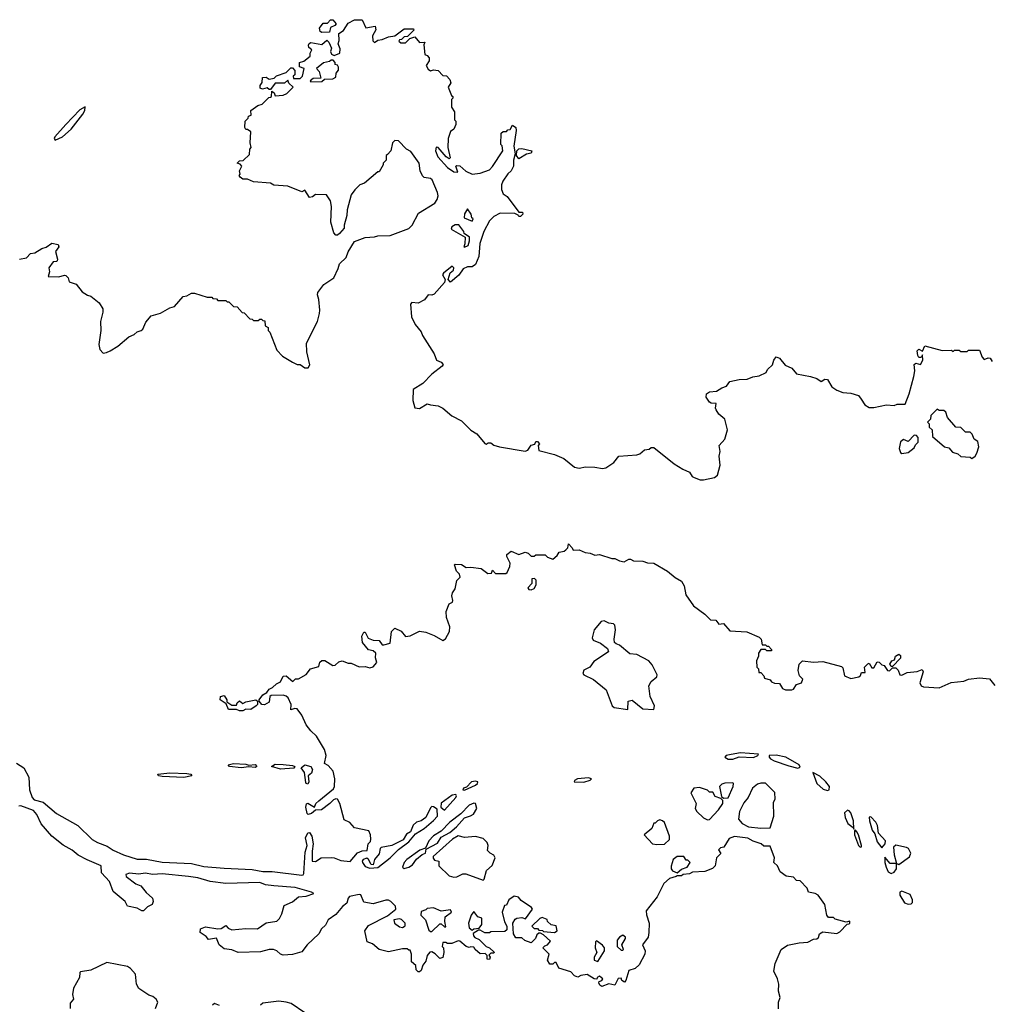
# Model space of a CAD drawing. Extents: x 2528690 to 2677062, y 911844 to 1023253.
# Tile 20 of 145: x 2581977 to 2588235, y 928411 to 934760. Entities that reach past the tile are written whole.
import ezdxf

# ---------------------------------------------------------------- set-up
doc = ezdxf.new("R2010")
doc.units = 0

msp = doc.modelspace()

# ---------------------------------------------------------------- linework, layer by layer
at = {"layer": '0CON10XD'}
for points in [[(2581975, 933216.7), (2582020, 933225), (2582047.5, 933252.5), (2582075, 933257.5), (2582120, 933285), (2582147, 933293), (2582185, 933320), (2582225, 933310), (2582230, 933295), (2582207.5, 933265), (2582220, 933215), (2582217.5, 933205), (2582215, 933200), (2582191.7, 933198.3), (2582165, 933160), (2582170, 933135), (2582160, 933105), (2582228.8, 933101.2), (2582265, 933112.5), (2582275, 933110), (2582290, 933095), (2582295, 933070), (2582340, 933055), (2582380, 933005), (2582413.3, 932983.3), (2582435, 932977.5), (2582490, 932935), (2582512.5, 932895), (2582512.5, 932875), (2582497.5, 932815), (2582500, 932755), (2582487.5, 932665), (2582493, 932633), (2582515, 932610), (2582537, 932613), (2582560, 932625), (2582610, 932655), (2582680, 932715), (2582715, 932730), (2582733.3, 932746.7), (2582760, 932755), (2582770, 932765), (2582789.3, 932810.7), (2582825, 932850), (2582885, 932867.5), (2582945, 932902.5), (2582975, 932910), (2583030, 932975), (2583055, 932980), (2583085, 932996.7), (2583105, 932996.7), (2583185, 932970), (2583215, 932970), (2583223, 932963), (2583245, 932960), (2583255, 932950), (2583305, 932950), (2583315, 932940), (2583325, 932940), (2583355, 932910), (2583378.3, 932908.3), (2583411.7, 932871.7), (2583425, 932870), (2583461.7, 932831.7), (2583475, 932830), (2583485, 932820), (2583515, 932820), (2583525, 932830), (2583535, 932830), (2583545, 932820), (2583558.3, 932818.3), (2583560, 932785), (2583580, 932775), (2583580, 932755), (2583590, 932745), (2583635, 932630), (2583670.7, 932590.7), (2583735, 932552.5), (2583765, 932537.5), (2583785, 932537.5), (2583816.1, 932516.1), (2583835.8, 932514.2), (2583847.5, 932535), (2583829.1, 932619.1), (2583826, 932675), (2583897.8, 932815), (2583910.5, 932865), (2583913, 932887), (2583905.8, 932955.8), (2583896.2, 932985), (2583898.3, 933001.7), (2583938.3, 933051.7), (2584002.5, 933095), (2584031.2, 933155), (2584038.8, 933185), (2584082.3, 933227.7), (2584095, 933262.5), (2584135, 933330), (2584205, 933356.2), (2584265, 933360), (2584285, 933366.7), (2584365, 933368.8), (2584485, 933413.8), (2584507.5, 933435), (2584548.3, 933511.7), (2584654.1, 933575.9), (2584668.8, 933601.2), (2584674, 933625), (2584670, 933645), (2584637, 933727), (2584625, 933736.2), (2584585, 933742.5), (2584575, 933752.5), (2584558.8, 933785), (2584552.5, 933835), (2584499.3, 933909.3), (2584470, 933925), (2584418.3, 933978.3), (2584395, 933980), (2584380, 933965), (2584370, 933915), (2584348.3, 933891.7), (2584340, 933885), (2584340, 933855), (2584320, 933835), (2584320, 933825), (2584295, 933780), (2584285, 933780), (2584200, 933705), (2584170, 933695), (2584137, 933663), (2584115, 933630), (2584087.5, 933535), (2584087, 933497), (2584070, 933435), (2584070, 933415), (2584039.3, 933380.7), (2584025, 933370), (2584015, 933370), (2584002.5, 933385), (2583983.3, 933455), (2583987.5, 933555), (2583981.7, 933591.7), (2583955, 933630), (2583885, 933632.5), (2583865, 933617.5), (2583845, 933612.5), (2583815, 933660), (2583795, 933650), (2583705, 933687.5), (2583615, 933693.8), (2583593, 933707), (2583483.6, 933713.6), (2583445, 933732.5), (2583415, 933732.5), (2583397.5, 933745), (2583392.5, 933755), (2583397.5, 933765), (2583393.6, 933786.4), (2583410, 933815), (2583398.3, 933828.3), (2583380, 933835), (2583395, 933850), (2583418.3, 933851.7), (2583458.3, 933891.7), (2583460, 933925), (2583470, 933935), (2583462.5, 933965), (2583467, 934037), (2583445, 934052.5), (2583435, 934052.5), (2583427.5, 934065), (2583430, 934105), (2583450, 934125), (2583451.7, 934138.3), (2583470, 934145), (2583467.5, 934175), (2583513, 934207), (2583540, 934215), (2583582.5, 934257.5), (2583595, 934260), (2583600, 934265), (2583601.7, 934298.3), (2583618.3, 934288.3), (2583625, 934270), (2583675, 934272.5), (2583700, 934285), (2583740, 934325), (2583711.7, 934351.7), (2583705, 934370), (2583685, 934350), (2583625, 934350), (2583595, 934310), (2583585, 934310), (2583571.7, 934321.7), (2583543, 934313), (2583528.3, 934318.3), (2583527.5, 934335), (2583540, 934355), (2583541.7, 934388.3), (2583565, 934390), (2583585, 934377.5), (2583617, 934383), (2583633, 934397), (2583695, 934420), (2583725, 934450), (2583735, 934450), (2583751.7, 934431.7), (2583750, 934405), (2583740, 934395), (2583741.7, 934381.7), (2583785, 934380), (2583800, 934395), (2583810, 934445), (2583780, 934455), (2583780, 934485), (2583808.3, 934491.7), (2583850, 934525), (2583850, 934545), (2583860, 934565), (2583841.7, 934581.7), (2583840, 934595), (2583843.6, 934606.4), (2583855, 934612.5), (2583925, 934600), (2583957, 934627), (2583970, 934615), (2583986.4, 934576.4), (2583980, 934555), (2583987, 934537), (2584005, 934530), (2584040, 934545), (2584043, 934573), (2584030, 934605), (2584037.5, 934625), (2584035, 934670), (2584065, 934690), (2584095, 934737.5), (2584135, 934760), (2584185, 934760), (2584208.3, 934708.3), (2584268.3, 934718.3), (2584272.5, 934695), (2584252.5, 934655), (2584253, 934623), (2584265, 934613.3), (2584285, 934627.5), (2584315, 934632.5), (2584355, 934650), (2584395, 934656.2), (2584455, 934700), (2584515, 934700), (2584518.3, 934691.7), (2584478.3, 934651.7), (2584455, 934650), (2584438.3, 934631.7), (2584425, 934630), (2584421.7, 934621.7), (2584435, 934610), (2584465, 934610), (2584491.7, 934638.3), (2584525, 934650), (2584555, 934612.5), (2584590, 934615), (2584582.5, 934597.5), (2584590, 934535), (2584605, 934530), (2584617.5, 934515), (2584617.5, 934495), (2584597.5, 934465), (2584610.7, 934440.7), (2584625, 934430), (2584645, 934436.7), (2584675, 934433.3), (2584705, 934400), (2584728.3, 934398.3), (2584750, 934375), (2584756.4, 934353.6), (2584740, 934325), (2584761.7, 934271.7), (2584770, 934265), (2584770, 934255), (2584760, 934245), (2584760, 934195), (2584780, 934165), (2584780, 934115), (2584790, 934105), (2584790, 934085), (2584776.4, 934053.6), (2584755, 934040), (2584740, 933995), (2584736.7, 933935), (2584751.7, 933868.3), (2584745, 933862.5), (2584727.5, 933875), (2584675, 933936.2), (2584662.5, 933937.5), (2584658.9, 933915), (2584672.5, 933875), (2584735, 933807.3), (2584775, 933778.6), (2584802.5, 933777.5), (2584790, 933815), (2584795, 933820), (2584815, 933816.7), (2584853.9, 933783.9), (2584895, 933763.3), (2584945, 933770), (2585005, 933792.5), (2585025, 933812.5), (2585092.5, 933915), (2585087, 933947), (2585080, 933955), (2585081.7, 934028.3), (2585095, 934040), (2585115, 934040), (2585125, 934050), (2585138.3, 934051.7), (2585155, 934080), (2585176.7, 934065), (2585178.8, 934045), (2585163.3, 933945), (2585172.5, 933895), (2585160, 933855), (2585160, 933815), (2585146.7, 933785), (2585123.6, 933766.4), (2585091.7, 933718.3), (2585083.9, 933696.1), (2585084.2, 933665), (2585095, 933637.5), (2585119.3, 933619.3), (2585195, 933520), (2585218.3, 933518.3), (2585220, 933505), (2585205, 933490), (2585195, 933490), (2585190, 933500), (2585169.3, 933509.3), (2585075, 933513.3), (2585035, 933490), (2585005, 933463.3), (2584969.2, 933395), (2584943.6, 933316.4), (2584936.8, 933233.2), (2584915, 933182.5), (2584895, 933167.5), (2584865, 933166.2), (2584835.7, 933154.3), (2584807.7, 933112.3), (2584755, 933066.7), (2584738.8, 933085), (2584753, 933127), (2584773.8, 933145), (2584775, 933160), (2584765, 933170), (2584708.8, 933125), (2584703.3, 933115), (2584720, 933085), (2584716.7, 933065), (2584649.3, 932990.7), (2584635, 932983.3), (2584610, 932985), (2584586.4, 932953.6), (2584545, 932932.5), (2584505, 932937.5), (2584497.5, 932925), (2584502.5, 932845), (2584527.5, 932795), (2584565, 932747.5), (2584573.9, 932723.9), (2584650, 932605), (2584664.2, 932564.2), (2584695, 932552.5), (2584706.4, 932536.4), (2584700, 932525), (2584633.8, 932475), (2584575.5, 932414.5), (2584514.7, 932375.3), (2584511.1, 932305), (2584525, 932257.5), (2584555, 932253.3), (2584605, 932283.3), (2584626.4, 932276.4), (2584675, 932270), (2584706.1, 932256.1), (2584762.5, 932205), (2584825, 932173.3), (2584885, 932113.3), (2584925, 932090), (2584975, 932027.5), (2584985, 932023.3), (2584998.3, 932031.7), (2585015, 932032.5), (2585035, 932017.5), (2585070, 932005), (2585235, 931978.6), (2585253.8, 931985), (2585275, 932016.7), (2585297.5, 932022.5), (2585305, 932040), (2585315, 932040), (2585327.5, 932025), (2585320, 932015), (2585325, 931982.5), (2585425, 931956.2), (2585485, 931931.2), (2585555, 931874.2), (2585585, 931869.2), (2585625, 931877.1), (2585685, 931875.6), (2585735, 931865.8), (2585755, 931870), (2585806.7, 931905), (2585840, 931945), (2585956.4, 931953.6), (2585975, 931960), (2586005, 931987.5), (2586035, 931990), (2586048.3, 932001.7), (2586065, 932002.5), (2586197, 931897), (2586251.7, 931861.7), (2586295, 931842.5), (2586312.5, 931815), (2586325, 931807.5), (2586365, 931793.8), (2586385, 931793.3), (2586457.5, 931807.5), (2586475, 931823.3), (2586493, 931887), (2586486.2, 931945), (2586493.8, 931975), (2586486.2, 932015), (2586524.2, 932055), (2586540, 932115), (2586522.5, 932185), (2586485, 932216.7), (2586466.7, 932245), (2586462.5, 932255), (2586466.7, 932285), (2586435, 932288), (2586424.5, 932294.5), (2586403.8, 932325), (2586405, 932346.7), (2586425, 932361.2), (2586470, 932365), (2586503.3, 932386.7), (2586535, 932397.5), (2586555, 932427.5), (2586615, 932440), (2586668.3, 932441.7), (2586703.6, 932456.4), (2586745, 932463.3), (2586790, 932485), (2586797.5, 932505), (2586830, 932535), (2586838.8, 932565), (2586855, 932586.7), (2586875, 932576.7), (2586911.7, 932531.7), (2586955, 932513.3), (2586985, 932477.5), (2587075, 932458.8), (2587115.9, 932445.9), (2587145, 932427.5), (2587168.3, 932441.7), (2587185, 932440), (2587212.9, 932392.9), (2587245, 932370.8), (2587285, 932355.7), (2587335, 932351.2), (2587385, 932336.7), (2587402.3, 932312.3)], [(2583925, 934677.5), (2583913.3, 934683.3), (2583910, 934705), (2583932.5, 934737.5), (2583961.7, 934738.3), (2583981.7, 934758.3), (2583995, 934760), (2584016.7, 934733.3), (2584008.3, 934721.7), (2583980, 934710), (2583975, 934680), (2583925, 934677.5)], [(2583855, 934360), (2583925, 934362.5), (2583943, 934377), (2583995, 934378.8), (2584015, 934390), (2584017.5, 934415), (2584032.5, 934435), (2584033, 934453), (2584026.4, 934466.4), (2584011.7, 934471.7), (2584010, 934485), (2583998.3, 934498.3), (2583985, 934500), (2583975, 934490), (2583935, 934482.5), (2583890, 934445), (2583907, 934427), (2583917.5, 934382.5), (2583868.3, 934381.7), (2583850, 934365), (2583855, 934360)], [(2582205, 933983.8), (2582252, 934005), (2582309.4, 934055), (2582385, 934151.2), (2582397.5, 934175), (2582398, 934198), (2582365, 934178.6), (2582274.5, 934085), (2582204.3, 934005), (2582198.8, 933995), (2582205, 933983.8)], [(2585195, 933862.5), (2585180, 933885), (2585182.5, 933915), (2585195, 933927.5), (2585215, 933930), (2585280, 933915), (2585275, 933900), (2585245, 933892.5), (2585195, 933862.5)], [(2584895, 933460), (2584900, 933475), (2584891.7, 933481.7), (2584887.5, 933505), (2584865, 933540), (2584845, 933507.5), (2584843, 933483), (2584895, 933460)], [(2584845, 933292.5), (2584867.5, 933305), (2584877.5, 933335), (2584877, 933357), (2584841.7, 933381.7), (2584840, 933395), (2584808.3, 933438.3), (2584785, 933436.2), (2584764, 933425), (2584758.3, 933408.3), (2584848.3, 933358.3), (2584847.5, 933315), (2584840, 933295), (2584845, 933292.5)], [(2587402.3, 932312.3), (2587426.1, 932276.1), (2587455, 932260), (2587485, 932260), (2587565, 932277.5), (2587615, 932272.5), (2587635, 932280), (2587685, 932280), (2587711.7, 932348.3), (2587741.7, 932458.3), (2587748.6, 932495), (2587743.3, 932536.7), (2587755, 932546.2), (2587785, 932537.5), (2587800, 932565), (2587798.3, 932598.3), (2587788.3, 932581.7), (2587775, 932582.5), (2587767.5, 932595), (2587764.2, 932625.8), (2587775, 932636.2), (2587798.3, 932621.7), (2587813.6, 932656.4), (2587925, 932627.5), (2587985, 932630), (2587995, 932620), (2588005, 932630), (2588035, 932630), (2588045, 932620), (2588085, 932620), (2588095, 932630), (2588165, 932630), (2588182.5, 932585), (2588195, 932570), (2588220.7, 932579.3), (2588235, 932577.5), (2588247.5, 932555)], [(2588115, 931930), (2588137.5, 931945), (2588147.5, 931965), (2588160, 932005), (2588155, 932040), (2588130, 932055), (2588117, 932087), (2588105, 932100), (2588075, 932100), (2588045, 932130), (2588011.7, 932131.7), (2587960, 932195), (2587948.3, 932228.3), (2587935, 932240), (2587905, 932240), (2587891.7, 932248.3), (2587851.7, 932208.3), (2587850, 932185), (2587830, 932165), (2587840, 932155), (2587841.7, 932131.7), (2587860, 932115), (2587861.7, 932071.7), (2587940, 932005), (2587968.3, 931998.3), (2587991.7, 931971.7), (2588025, 931960), (2588045, 931942.5), (2588105, 931940), (2588115, 931930)], [(2587665, 931962.5), (2587705, 931970), (2587745, 932000), (2587751.7, 932018.3), (2587770, 932035), (2587770, 932065), (2587758.3, 932078.3), (2587745, 932080), (2587705, 932040), (2587675, 932052.5), (2587655, 932037.5), (2587648, 931995), (2587655, 931970), (2587665, 931962.5)], [(2581957, 929967), (2582003.3, 929935), (2582035.7, 929875), (2582040.4, 929795), (2582057.9, 929745), (2582069.6, 929729.6), (2582129.2, 929715), (2582215, 929642.5), (2582352.5, 929565), (2582445, 929474.2), (2582477.5, 929455), (2582541.2, 929431.2), (2582580, 929405), (2582645.8, 929374.2), (2582735, 929346.5), (2582795, 929347.3), (2582895, 929327.5), (2583085, 929319.7), (2583165, 929300.9), (2583295, 929288.5), (2583475, 929280.9), (2583545, 929266.7), (2583605, 929266.9), (2583795, 929243.6), (2583805, 929246), (2583808.8, 929255), (2583817.3, 929392.7), (2583831.2, 929435), (2583818.7, 929485), (2583835, 929517.5), (2583845, 929520), (2583860, 929495), (2583869.2, 929445), (2583861.7, 929398.3), (2583862.5, 929335), (2583885, 929332), (2583920, 929355), (2583985, 929356.9), (2584005, 929355.7), (2584047.9, 929337.9), (2584107.8, 929332.2), (2584155, 929388.1), (2584185, 929401.9), (2584216.4, 929403.6), (2584223.6, 929446.4), (2584238, 929462), (2584241.2, 929475), (2584238.8, 929505), (2584228.8, 929528.8), (2584135, 929549.2), (2584105, 929583.8), (2584070, 929600), (2584040.8, 929705), (2584025, 929733.8), (2584015, 929736.7), (2583999.3, 929730.7), (2583976.7, 929705), (2583922.5, 929665), (2583885, 929663.3), (2583857.6, 929642.4), (2583836.1, 929636.1), (2583830.9, 929640.9), (2583821.7, 929681.7), (2583827.1, 929702.9), (2583835, 929708), (2583876.7, 929683.3), (2583886.2, 929705), (2583905, 929723.8), (2584000.3, 929799.7), (2584007.1, 929815), (2584009.5, 929865), (2583997.1, 929915), (2583965, 929951.2), (2583942.5, 929965), (2583952.5, 930015), (2583942, 930055), (2583890.5, 930140.5), (2583855, 930173.8), (2583825, 930213.3), (2583795.7, 930275), (2583765, 930317.5), (2583750.7, 930319.3), (2583725, 930310), (2583727.5, 930345), (2583707, 930387), (2583695, 930398), (2583675, 930403.8), (2583598.3, 930401.7), (2583590, 930395), (2583585, 930360), (2583555, 930341.2), (2583537.5, 930345), (2583520, 930365), (2583520, 930375), (2583545, 930406.7), (2583569.3, 930420.7), (2583585, 930443.3), (2583607.5, 930455), (2583631.7, 930478.3), (2583659.3, 930490.7), (2583675, 930527.5), (2583695, 930530), (2583737.5, 930492.5), (2583755, 930510), (2583775, 930510), (2583825, 930537.5), (2583852.5, 930575), (2583905, 930590), (2583913, 930617), (2583925, 930627.5), (2583945, 930627.5), (2583995, 930596.7), (2584011.7, 930598.3), (2584035, 930620), (2584055, 930626.2), (2584095, 930611.2), (2584115, 930610), (2584165, 930586.2), (2584205, 930590), (2584235, 930580), (2584255, 930586.7), (2584278.8, 930615), (2584271.2, 930645), (2584272.5, 930675), (2584255, 930690), (2584225, 930697.5), (2584187.5, 930745), (2584182.5, 930785), (2584195, 930810), (2584205, 930810), (2584223, 930773), (2584255, 930760), (2584295, 930756.7), (2584315, 930730), (2584325, 930730), (2584365, 930740), (2584373.3, 930815), (2584395, 930837.5), (2584436.4, 930816.4), (2584463.8, 930783.8), (2584495, 930786.7), (2584555, 930817.5), (2584595, 930811.2), (2584649.5, 930789.5), (2584705, 930757.5), (2584723, 930767), (2584747.5, 930815), (2584750, 930845), (2584728, 930905), (2584726.2, 930945), (2584745, 930992.5), (2584766.7, 931005), (2584770, 931015), (2584762.5, 931045), (2584767.5, 931065), (2584785, 931090), (2584796.4, 931143.6), (2584817.5, 931165), (2584812.5, 931185), (2584793.3, 931205), (2584780, 931245), (2584785, 931250), (2584825, 931247.5), (2584855, 931227.5), (2584885, 931230), (2584951.7, 931221.7), (2584995, 931190), (2585018.3, 931191.7), (2585025, 931210), (2585045, 931190), (2585111.7, 931188.3), (2585120, 931195), (2585137.5, 931235), (2585140, 931255), (2585118.3, 931298.3), (2585118.3, 931311.7), (2585145, 931332.5), (2585195, 931312.5), (2585235, 931327.5), (2585255, 931320), (2585275, 931300), (2585295, 931300), (2585305, 931310), (2585365, 931310), (2585380, 931295), (2585415, 931282.5), (2585442.5, 931305), (2585455, 931327.5), (2585487.5, 931332.5), (2585498.3, 931341.7), (2585510, 931355), (2585515, 931380), (2585540, 931355), (2585545, 931340), (2585585, 931342.5), (2585623.6, 931323.6), (2585655, 931320), (2585685, 931306.7), (2585715, 931311.2), (2585795, 931286.2), (2585815, 931286.7), (2585845, 931270), (2585875, 931263.3), (2585905, 931282.5), (2585915, 931282.5), (2585935, 931270), (2585995, 931268.8), (2586025, 931258), (2586065, 931255.7), (2586153.3, 931205)], [(2586153.3, 931205), (2586202.7, 931162.7), (2586245, 931140), (2586260.5, 931110.5), (2586272.3, 931052.3), (2586321.2, 930981.2), (2586395, 930926.7), (2586430.7, 930890.7), (2586465, 930887.5), (2586485, 930862.5), (2586515, 930867.5), (2586555, 930820), (2586665, 930812.5), (2586745, 930778.8), (2586757.5, 930765), (2586765, 930730), (2586785, 930730), (2586795, 930720), (2586805, 930720), (2586825, 930700), (2586825, 930690), (2586795, 930690), (2586785, 930700), (2586755, 930700), (2586740, 930675), (2586740, 930655), (2586727.5, 930625), (2586730, 930585), (2586740, 930575), (2586741.7, 930551.7), (2586755, 930550), (2586775, 930530), (2586780, 930515), (2586815, 930502.5), (2586825, 930490), (2586843, 930483), (2586875, 930480), (2586895, 930446.7), (2586915, 930440), (2586955, 930440), (2586966, 930444), (2586985, 930472.5), (2587017.5, 930485), (2587027, 930507), (2587005, 930530), (2586997, 930563), (2587002.5, 930605), (2587025, 930626.7), (2587095, 930617.5), (2587155, 930622.5), (2587275, 930590), (2587285, 930580), (2587295, 930530), (2587335, 930512.5), (2587387.5, 930522.5), (2587398.3, 930531.7), (2587405, 930550), (2587428.3, 930551.7), (2587423.3, 930585), (2587445, 930606.2), (2587455, 930610), (2587471.7, 930581.7), (2587485, 930580), (2587505, 930620), (2587518.3, 930618.3), (2587535, 930600), (2587550, 930595), (2587573, 930563), (2587585, 930562.5), (2587605, 930580), (2587625, 930580), (2587640, 930565), (2587652.5, 930535), (2587665, 930532.5), (2587698.3, 930551.7), (2587763, 930557), (2587795, 930570), (2587802.5, 930555), (2587781.2, 930485), (2587790, 930465), (2587805, 930459.2), (2587905, 930452.2), (2587983.4, 930486.6), (2588065, 930493.8), (2588095, 930508.1), (2588165, 930516.9), (2588230.7, 930510.7), (2588265, 930467.5)], [(2585275, 931083.3), (2585295, 931092.5), (2585307.5, 931115), (2585307, 931147), (2585297, 931157), (2585280, 931155), (2585280, 931125), (2585253, 931097), (2585260, 931085), (2585275, 931083.3)], [(2586065, 930312.5), (2586068.8, 930335), (2586042, 930395), (2586032.5, 930465), (2586047.7, 930492.3), (2586085, 930523.8), (2586088, 930535), (2586055, 930600), (2586032.5, 930625), (2585955, 930666.2), (2585910.3, 930670.3), (2585845, 930726.2), (2585822.5, 930735), (2585812.5, 930745), (2585808.8, 930765), (2585818, 930825), (2585813.8, 930855), (2585805, 930863.8), (2585775, 930868), (2585745, 930883.8), (2585725, 930878.8), (2585680, 930825), (2585667.5, 930775), (2585675, 930760), (2585720.7, 930740.7), (2585766.4, 930706.4), (2585772.5, 930685), (2585678.3, 930621.7), (2585652.5, 930585), (2585614.1, 930565.9), (2585608.8, 930545), (2585613.3, 930535), (2585675.8, 930505.8), (2585758, 930438), (2585796.4, 930336.4), (2585810, 930325), (2585897, 930313), (2585900, 930365), (2585925, 930372.5), (2585995, 930317.5), (2586065, 930312.5)], [(2587605, 930590), (2587595, 930590), (2587587.5, 930605), (2587600, 930625), (2587618.3, 930631.7), (2587623.6, 930656.4), (2587645, 930670), (2587655, 930660), (2587657, 930643), (2587605, 930590)], [(2583395, 930303.8), (2583375, 930312.5), (2583323, 930313), (2583308.3, 930348.3), (2583270, 930375), (2583272.5, 930395), (2583295, 930402.5), (2583312.5, 930375), (2583312.5, 930362.5), (2583345, 930340), (2583375, 930340), (2583380, 930355), (2583395, 930367.5), (2583415, 930350), (2583435, 930362.5), (2583500, 930375), (2583510, 930365), (2583510, 930345), (2583502.5, 930335), (2583467.3, 930312.7), (2583435, 930313.8), (2583415, 930304), (2583395, 930303.8)], [(2586545, 929990.9), (2586575, 929992.1), (2586615, 930007.3), (2586707.1, 930002.9), (2586736.7, 930015), (2586740, 930025), (2586625, 930032.5), (2586565, 930022.9), (2586532, 930015), (2586523.8, 930005), (2586545, 929990.9)], [(2586995, 929934.4), (2587008.8, 929941.2), (2587002.5, 929955), (2586915.6, 930005.6), (2586855, 930018.3), (2586810, 930015), (2586808.6, 930005), (2586818.1, 929995), (2586842.1, 929982.1), (2586935, 929948.8), (2586995, 929934.4)], [(2583035, 929874.4), (2582895, 929879.4), (2582872.5, 929885), (2582867.5, 929895), (2582945, 929903.1), (2583055, 929900), (2583080, 929895), (2583087.5, 929885), (2583035, 929874.4)], [(2583405, 929936.9), (2583330, 929945), (2583320, 929955), (2583355, 929964), (2583435, 929960), (2583455, 929952.5), (2583495, 929956.7), (2583505, 929944), (2583495, 929939.2), (2583455, 929943.1), (2583405, 929936.9)], [(2583657.5, 929927.5), (2583600, 929945), (2583625, 929959.1), (2583675, 929958.4), (2583735, 929951.4), (2583750, 929945), (2583745, 929934), (2583657.5, 929927.5)], [(2583835, 929830.8), (2583825, 929834), (2583822, 929842), (2583814.2, 929905), (2583792.5, 929935), (2583815, 929955.7), (2583854.4, 929944.4), (2583865.8, 929925.8), (2583857.6, 929902.4), (2583836.2, 929885), (2583840.6, 929845), (2583835, 929830.8)], [(2587185, 929790.6), (2587195, 929794), (2587197.3, 929815), (2587175, 929846.8), (2587135, 929882.9), (2587090, 929905), (2587117.5, 929835), (2587157.6, 929797.6), (2587185, 929790.6)], [(2584845, 929792.9), (2584916.5, 929825), (2584928.2, 929835), (2584930, 929845), (2584915, 929850.5), (2584890, 929845), (2584858.3, 929811.7), (2584837.5, 929805), (2584834.2, 929794.2), (2584845, 929792.9)], [(2585615, 929844.5), (2585655, 929856.2), (2585663.8, 929865), (2585645, 929871.9), (2585574, 929865), (2585553.8, 929855), (2585552.5, 929845), (2585615, 929844.5)], [(2586515, 929740), (2586545, 929743.3), (2586577.5, 929815), (2586580, 929835), (2586575, 929840), (2586523, 929837), (2586505, 929830), (2586490, 929815), (2586501.7, 929751.7), (2586515, 929740)], [(2586410.7, 929600.7), (2586425, 929603.3), (2586482.5, 929665), (2586510, 929705), (2586510, 929725), (2586498.3, 929738.3), (2586461.7, 929751.7), (2586445, 929780), (2586425, 929780), (2586411.7, 929791.7), (2586359.3, 929809.3), (2586324.1, 929805.9), (2586304, 929775), (2586338.8, 929705), (2586333, 929673), (2586342.5, 929655), (2586385, 929613.3), (2586410.7, 929600.7)], [(2586755, 929547.5), (2586815, 929550), (2586840, 929625), (2586836.4, 929713.6), (2586847.5, 929735), (2586846.4, 929776.4), (2586786.1, 929836.1), (2586755, 929837.5), (2586735, 929830), (2586702.5, 929805), (2586673.3, 929745), (2586645, 929710), (2586617.5, 929655), (2586612.5, 929605), (2586635, 929576.7), (2586675, 929556.2), (2586755, 929547.5)], [(2584715, 929663.2), (2584788.5, 929745), (2584794.2, 929755), (2584790, 929765), (2584765, 929760.5), (2584695, 929709.2), (2584691.8, 929681.8), (2584715, 929663.2)], [(2585183, 928967), (2585215, 928970), (2585238.3, 928961.7), (2585282.5, 929025), (2585276.4, 929036.4), (2585210.7, 929080.7), (2585193, 929103), (2585165, 929108.8), (2585130, 929085), (2585115, 929050), (2585101.7, 929048.3), (2585087.5, 929005), (2585103, 928943), (2585117.5, 928915), (2585118.3, 928891.7), (2585105, 928880), (2585015, 928877.5), (2585005, 928872.5), (2584975, 928872.5), (2584945, 928890), (2584935, 928890), (2584901.7, 928868.3), (2584903, 928853), (2584911.7, 928841.7), (2584938.3, 928828.3), (2584983.6, 928783.6), (2585006.1, 928776.1), (2585037, 928747), (2585035, 928740), (2585015, 928740), (2585001.7, 928728.3), (2585010, 928715), (2585005, 928700), (2584991.7, 928701.7), (2584990, 928725), (2584978.3, 928738.3), (2584945, 928737.5), (2584913.6, 928763.6), (2584905, 928780), (2584885, 928782.5), (2584875, 928777.5), (2584855, 928783.3), (2584815, 928817.5), (2584805, 928820), (2584763.6, 928803.6), (2584735, 928802.5), (2584725, 928810), (2584705, 928810), (2584700, 928785), (2584710, 928775), (2584712.5, 928745), (2584705, 928712.5), (2584685, 928706.7), (2584655, 928737.5), (2584635, 928750), (2584621.7, 928748.3), (2584603.8, 928726.2), (2584595, 928690), (2584576.4, 928663.6), (2584565, 928630), (2584555, 928620), (2584545, 928620), (2584533.6, 928633.6), (2584530.7, 928660.7), (2584502.5, 928685), (2584502.5, 928735), (2584495, 928760), (2584485, 928760), (2584475, 928770), (2584445, 928770), (2584355, 928748.8), (2584295, 928763.8), (2584252, 928802), (2584216.7, 928815), (2584202.5, 928885), (2584225, 928920), (2584348.3, 928981.7), (2584402.5, 929025), (2584400, 929045), (2584370, 929075), (2584355, 929082.5), (2584338.3, 929081.7), (2584255, 929060), (2584195, 929070), (2584177, 929117), (2584165, 929120), (2584103.1, 929106.9), (2584093.8, 929095), (2584085.9, 929064.1), (2584057.9, 929042.1), (2584015, 928991.2), (2583966.2, 928955), (2583947.9, 928922.1), (2583922.7, 928897.3), (2583906.2, 928865), (2583830, 928795), (2583795, 928750), (2583735, 928732), (2583675, 928728.8), (2583657.5, 928735), (2583635, 928756.7), (2583613.9, 928763.9), (2583585, 928764), (2583530.5, 928749.5), (2583385, 928746.2), (2583345, 928763.3), (2583295, 928768.8), (2583263.8, 928795), (2583245, 928837.5), (2583195, 928830), (2583179.3, 928849.3), (2583140, 928875), (2583141.7, 928898.3), (2583175, 928910), (2583255, 928897.5), (2583275, 928900), (2583305, 928920), (2583321.7, 928901.7), (2583345, 928892.5), (2583435, 928900), (2583511.2, 928898.8), (2583565, 928936.7), (2583635, 928947.5), (2583652.5, 928965), (2583667.5, 928995), (2583681.7, 929048.3), (2583735, 929072.5), (2583775, 929103.5), (2583825, 929108.5), (2583873.3, 929125), (2583857.5, 929135), (2583754, 929165), (2583615, 929174.8), (2583562.2, 929182.2), (2583525, 929196), (2583305, 929190.7), (2583205, 929203.8), (2583125, 929226.7), (2583065.8, 929235.8), (2582895, 929252.7), (2582835, 929248.7), (2582785, 929257), (2582745, 929249.4), (2582684.1, 929255.9), (2582662.2, 929247.8), (2582664, 929235), (2582725, 929188.6), (2582758.8, 929175), (2582792.7, 929132.7), (2582832.5, 929095), (2582837.5, 929075), (2582830, 929055), (2582800.7, 929039.3), (2582776.1, 929013.9), (2582765, 929013.3), (2582735, 929031.2), (2582672.5, 929045), (2582657.5, 929075), (2582579.3, 929139.3), (2582555, 929202.5), (2582505, 929258.8), (2582501.4, 929305), (2582411.8, 929341.8), (2582353.6, 929373.6), (2582315, 929404.3), (2582256.5, 929436.5), (2582184.6, 929494.6), (2582115, 929574), (2582087.8, 929635), (2582065, 929661.2), (2581985, 929690.9), (2581970.6, 929689.4)], [(2584235, 929290), (2584285, 929292.5), (2584366.4, 929355), (2584419.6, 929410.4), (2584485, 929458.9), (2584529.1, 929510.9), (2584585.2, 929544.8), (2584645, 929596.7), (2584670.5, 929625), (2584668.7, 929668.7), (2584645, 929684.3), (2584635, 929686), (2584625, 929678.8), (2584595, 929616.2), (2584565, 929594.3), (2584534.6, 929585.4), (2584513.3, 929566.7), (2584495.6, 929524.4), (2584471.7, 929508.3), (2584448.5, 929471.5), (2584375.7, 929434.3), (2584307, 929423), (2584300, 929415), (2584295, 929381.2), (2584264, 929345), (2584255, 929310), (2584243.6, 929313.6), (2584226.2, 929345), (2584215, 929353.3), (2584191.2, 929345), (2584184.2, 929335), (2584186.2, 929325), (2584205, 929298.8), (2584235, 929290)], [(2584455, 929287.8), (2584485, 929294.6), (2584510.3, 929309.7), (2584535, 929346.9), (2584572.7, 929377.3), (2584592.5, 929385), (2584598.3, 929411.7), (2584670.5, 929449.5), (2584695, 929488.6), (2584751.2, 929518.8), (2584793.8, 929556.2), (2584845, 929614.2), (2584884.4, 929625.6), (2584901.9, 929638.1), (2584925.3, 929674.7), (2584916.8, 929706.8), (2584905, 929709.2), (2584874.7, 929695), (2584821, 929639), (2584750.4, 929585), (2584693.4, 929526.6), (2584645, 929498.4), (2584614.2, 929465), (2584592.5, 929417.5), (2584556.2, 929405), (2584472.6, 929345), (2584456, 929325), (2584445.7, 929295), (2584455, 929287.8)], [(2587355, 929540), (2587353.9, 929595), (2587334.7, 929645), (2587325, 929659.6), (2587315, 929662.7), (2587295.6, 929645), (2587298.5, 929615), (2587316.4, 929576.4), (2587351.7, 929551.7), (2587355, 929540)], [(2586085, 929441.2), (2586135, 929443.3), (2586167, 929473), (2586166.4, 929496.4), (2586135, 929582.5), (2586122.5, 929595), (2586105, 929600), (2586090, 929595), (2586075, 929580), (2586065, 929580), (2586052.5, 929545), (2586002.5, 929505), (2586057, 929447), (2586085, 929441.2)], [(2587535, 929420), (2587557.5, 929445), (2587560, 929465), (2587514.3, 929515), (2587508.5, 929565), (2587496.7, 929586.7), (2587465, 929620), (2587455, 929617.5), (2587456, 929595), (2587474.2, 929535), (2587489.4, 929509.4), (2587505, 929458.8), (2587535, 929420)], [(2587395, 929424), (2587403.6, 929426.4), (2587405.3, 929435), (2587385.9, 929505), (2587375, 929523.8), (2587365, 929533.3), (2587358.3, 929531.7), (2587359.2, 929505), (2587384.4, 929435), (2587395, 929424)], [(2584965, 929212.5), (2584971.7, 929218.3), (2584986.4, 929273.6), (2585023, 929307), (2585043.3, 929355), (2585035, 929372.5), (2585010, 929385), (2584993, 929403), (2584996.7, 929435), (2584990, 929455), (2584965, 929480), (2584915, 929493.3), (2584845, 929487.5), (2584805, 929496.7), (2584767.5, 929475), (2584642.5, 929365), (2584642.5, 929352.5), (2584651.7, 929341.7), (2584680, 929335), (2584680, 929305), (2584745, 929240), (2584775, 929231.2), (2584795, 929233.3), (2584835, 929252.5), (2584853, 929253), (2584965, 929212.5)], [(2586868.8, 928381.2), (2586870, 928425), (2586880, 928455), (2586870, 928495), (2586871.7, 928541.7), (2586863.8, 928575), (2586839.2, 928625), (2586848, 928675), (2586886.2, 928765), (2586928.2, 928791.8), (2587003, 928807), (2587059.1, 928810.9), (2587095, 928831.2), (2587117.3, 928832.7), (2587128.3, 928841.7), (2587134, 928866), (2587155, 928877.5), (2587245, 928867.5), (2587265, 928877.5), (2587311.7, 928928.3), (2587325, 928930), (2587330, 928935), (2587328.3, 928948.3), (2587305, 928940), (2587235, 928960), (2587225, 928970), (2587191.7, 928971.7), (2587180, 928985), (2587167.5, 929055), (2587124.2, 929114.2), (2587105, 929126), (2587063.6, 929133.6), (2587055, 929160), (2587008.3, 929208.3), (2586985, 929210), (2586965, 929230), (2586918.3, 929238.3), (2586880, 929265), (2586862.5, 929305), (2586840, 929325), (2586842.5, 929355), (2586815, 929430), (2586775, 929430), (2586757, 929447), (2586705, 929462.5), (2586671.7, 929481.7), (2586585, 929492.5), (2586550.7, 929479.3), (2586516.4, 929423.6), (2586495, 929420), (2586481.7, 929408.3), (2586497, 929383), (2586470, 929355), (2586460, 929305), (2586443.6, 929286.4), (2586395, 929266.7), (2586315, 929262.5), (2586295, 929253.3), (2586255, 929247.5), (2586245, 929240), (2586215, 929240), (2586210, 929235), (2586167.5, 929222.5), (2586130, 929190), (2586086.6, 929103.4), (2586016.7, 929015), (2586017.7, 928987.7), (2586035.7, 928935), (2586033.6, 928873.6), (2586028, 928845), (2585992.5, 928795), (2586009.2, 928755), (2586007.5, 928735), (2585970, 928665), (2585945, 928641.2), (2585905, 928630), (2585886, 928565), (2585877.5, 928555), (2585860, 928565), (2585855, 928580), (2585835, 928576.7), (2585815, 928534), (2585775, 928543.8), (2585730, 928525), (2585716.7, 928535), (2585711.2, 928548.8), (2585712.5, 928557.5), (2585730, 928565), (2585736.2, 928575), (2585715, 928592.5), (2585700, 928585), (2585697.5, 928572.5), (2585680, 928575), (2585635, 928602.5), (2585595, 928597.5), (2585575, 928586.2), (2585554, 928595), (2585531.2, 928621.2), (2585452.5, 928645), (2585435, 928680), (2585425, 928680), (2585415, 928670), (2585395, 928670), (2585380, 928695), (2585390, 928735), (2585350, 928775), (2585361.7, 928788.3), (2585380, 928795), (2585398.3, 928818.3), (2585355, 928860), (2585335, 928870), (2585325, 928870), (2585311.7, 928858.3), (2585302.5, 928835), (2585275, 928807.5), (2585233, 928823), (2585215, 928840), (2585175, 928840), (2585160, 928865), (2585157.5, 928935), (2585170.7, 928959.3), (2585183, 928967)], [(2587645, 929312.5), (2587715, 929362.5), (2587722.5, 929385), (2587706.7, 929415), (2587695, 929423.3), (2587625, 929437.5), (2587610, 929425), (2587614.1, 929374.1), (2587630, 929320), (2587645, 929312.5)], [(2586215, 929260), (2586245, 929282.5), (2586280, 929295), (2586300, 929325), (2586285, 929340), (2586275, 929340), (2586260, 929365), (2586215, 929363.8), (2586190, 929345), (2586177, 929303), (2586177.5, 929285), (2586185, 929272.5), (2586215, 929260)], [(2587595, 929254), (2587615.7, 929264.3), (2587630, 929285), (2587630, 929320), (2587589.3, 929319.3), (2587555, 929360), (2587554.5, 929325), (2587564.3, 929295), (2587576.2, 929265), (2587595, 929254)], [(2587705, 929057.1), (2587725, 929058.8), (2587732.5, 929067.5), (2587734.4, 929085), (2587718.4, 929118.4), (2587665, 929140), (2587652.5, 929135), (2587652, 929115), (2587681.4, 929065), (2587705, 929057.1)], [(2584635, 928880), (2584685, 928930), (2584695, 928930), (2584715, 928910), (2584725, 928910), (2584717.5, 928945), (2584720, 928975), (2584760, 929005), (2584755, 929020), (2584695, 929012.5), (2584645, 929032.5), (2584605, 929030), (2584595, 929020), (2584565, 929010), (2584563.3, 928985), (2584592.5, 928955), (2584615, 928890), (2584625, 928880), (2584635, 928880)], [(2584445, 928907.5), (2584455, 928912.5), (2584461.7, 928918.3), (2584462.5, 928935), (2584438.3, 928958.3), (2584425, 928962.5), (2584390, 928955), (2584392.5, 928935), (2584425, 928910), (2584445, 928907.5)], [(2584895, 928890), (2584905, 928897.5), (2584938.3, 928901.7), (2584957.5, 928925), (2584957, 928967), (2584930, 928975), (2584905, 929010), (2584887.5, 928985), (2584870, 928935), (2584873.9, 928903.9), (2584895, 928890)], [(2585425, 928873.3), (2585442.5, 928885), (2585436.4, 928916.4), (2585403, 928923), (2585380, 928945), (2585378.3, 928958.3), (2585345, 928970), (2585330, 928965), (2585280, 928915), (2585295, 928900), (2585315, 928900), (2585325, 928890), (2585347, 928887), (2585355, 928880), (2585425, 928873.3)], [(2585865, 928760), (2585870, 928765), (2585860, 928795), (2585882.5, 928835), (2585882.5, 928845), (2585865, 928856.7), (2585843.3, 928845), (2585830, 928825), (2585830, 928785), (2585855, 928760), (2585865, 928760)], [(2585705, 928687.5), (2585746.7, 928755), (2585747.5, 928775), (2585735, 928792.5), (2585695, 928820), (2585690, 928815), (2585687.5, 928775), (2585697.5, 928745), (2585680, 928715), (2585680, 928695), (2585705, 928687.5)], [(2582852.5, 928385), (2582867.5, 928425), (2582857.5, 928445), (2582835, 928462.5), (2582809.3, 928469.3), (2582744.1, 928514.1), (2582730.7, 928540.7), (2582723.3, 928605), (2582692.1, 928642.1), (2582672.5, 928655), (2582539.3, 928680.7), (2582435, 928632), (2582370, 928620), (2582364.3, 928615.7), (2582361.5, 928585), (2582324.5, 928515), (2582318.1, 928475), (2582324.4, 928445), (2582301.9, 928418.1), (2582302.5, 928385)], [(2583265, 928402.5), (2583233, 928417), (2583220, 928405)], [(2583815, 928355.8), (2583726.2, 928416.2), (2583695, 928425.6), (2583648.3, 928431.7), (2583545, 928418), (2583528.8, 928405)]]:
    msp.add_lwpolyline(points, dxfattribs=at)

doc.saveas('drawing.dxf')
